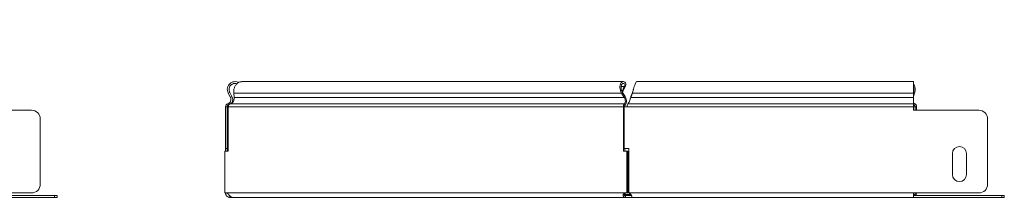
# Model space of a CAD drawing. Header units: millimetres. Extents: x -111 to 1474, y -6305 to 292.
# Tile 6 of 10: x 316 to 876, y -2141 to -2040. Entities that reach past the tile are written whole.
import ezdxf

# ---------------------------------------------------------------- set-up
doc = ezdxf.new("R2010")
doc.units = ezdxf.units.MM
doc.styles.add('SLDTEXTSTYLE3', font='TXT', dxfattribs={"width": 0.7, "bigfont": 'bigfont'})

msp = doc.modelspace()

# ---------------------------------------------------------------- linework, layer by layer
at = {"color": 7, "linetype": 'Continuous', "lineweight": 15}
for p, q in [((659.17, -2075.42), (442.33, -2075.42)), ((660.19, -2077.37), (660.68, -2076.64)), ((824.12, -2075.42), (666.94, -2075.42)), ((824.12, -2082.03), (824.12, -2075.42)), ((434.52, -2082.03), (435.4, -2081.56)), ((435.79, -2084.42), (434.52, -2082.03)), ((436.67, -2083.95), (435.4, -2081.56)), ((437.68, -2082.03), (437.98, -2084.42)), ((658.2, -2082.03), (658.82, -2081.56)), ((659.7, -2084.42), (658.2, -2082.03)), ((659.76, -2078.27), (658.57, -2081.06)), ((659, -2081.06), (658.69, -2081.3)), ((660.32, -2083.95), (658.82, -2081.56)), ((660.38, -2077.8), (659, -2081.06)), ((659.76, -2078.27), (660.38, -2077.8)), ((664.34, -2081.56), (663.49, -2083.95)), ((664.34, -2082.03), (663.49, -2084.42)), ((664.34, -2082.03), (664.34, -2081.56)), ((824.18, -2081.56), (824.12, -2081.73)), ((824.12, -2082.03), (824.12, -2084.42)), ((824.81, -2082.03), (824.12, -2083.85)), ((434.57, -2088.95), (434.28, -2087.99)), ((435.79, -2084.42), (436.67, -2083.95)), ((659.7, -2084.42), (660.32, -2083.95)), ((660.02, -2088.95), (659.82, -2087.99)), ((663.03, -2085.55), (663.03, -2085.56)), ((663.49, -2084.42), (663.49, -2083.95)), ((824.12, -2087.99), (824.12, -2084.42)), ((824.12, -2089.72), (824.12, -2087.99)), ((288.31, -2091.72), (322.69, -2091.72)), ((432.99, -2089.72), (432.99, -2113.57)), ((432.99, -2089.72), (433.99, -2089.72)), ((433.99, -2089.72), (433.99, -2113.57)), ((434.44, -2089.72), (434.44, -2115.07)), ((659.28, -2115.07), (659.28, -2089.72)), ((659.99, -2089.72), (659.28, -2089.72)), ((659.58, -2113.57), (659.58, -2089.72)), ((659.58, -2089.72), (661.28, -2089.72)), ((824.12, -2089.72), (824.12, -2091.72)), ((861.33, -2091.72), (824.12, -2091.72)), ((825.18, -2089.72), (825.18, -2091.72)), ((825.89, -2089.72), (825.89, -2091.72)), ((327.69, -2096.72), (327.69, -2133.92)), ((327.69, -2096.72), (327.69, -2133.92)), ((866.33, -2133.92), (866.33, -2096.72)), ((432.6, -2138.92), (432.6, -2115.07)), ((434.44, -2115.07), (432.6, -2115.07)), ((432.99, -2113.57), (433.99, -2113.57)), ((432.99, -2115.07), (432.99, -2113.57)), ((433.99, -2115.07), (433.99, -2113.57)), ((661.12, -2115.07), (659.28, -2115.07)), ((659.58, -2113.57), (662.28, -2113.57)), ((659.99, -2115.07), (659.99, -2113.57)), ((661.12, -2115.07), (661.12, -2138.92)), ((661.12, -2115.07), (661.82, -2115.07)), ((661.82, -2115.07), (661.82, -2138.92)), ((662.28, -2113.57), (662.28, -2138.92)), ((846.33, -2128.42), (846.33, -2116.42)), ((854.33, -2116.42), (854.33, -2128.42)), ((662.28, -2137.42), (661.82, -2137.42)), ((335.73, -2141.42), (285.48, -2141.42)), ((335.73, -2140.42), (286.89, -2140.42)), ((322.69, -2138.92), (288.31, -2138.92)), ((335.73, -2140.42), (337.19, -2140.42)), ((337.19, -2141.42), (335.73, -2141.42)), ((337.19, -2140.42), (337.19, -2141.42)), ((433.38, -2138.92), (432.6, -2138.92)), ((433.38, -2138.92), (433.5, -2138.92)), ((435.49, -2141.42), (435.49, -2140.42)), ((436.91, -2141.42), (435.49, -2141.42)), ((436.91, -2141.42), (660.34, -2141.42)), ((660.22, -2138.92), (660.34, -2138.92)), ((661.12, -2138.92), (660.34, -2138.92)), ((660.34, -2140.42), (660.34, -2141.42)), ((663.98, -2140.42), (660.34, -2140.42)), ((663.98, -2141.42), (660.34, -2141.42)), ((661.12, -2138.92), (661.82, -2138.92)), ((663.98, -2140.77), (663.98, -2141.42)), ((663.98, -2141.42), (824.12, -2141.42)), ((824.12, -2141.42), (824.12, -2138.92)), ((824.12, -2138.92), (861.33, -2138.92)), ((824.26, -2139.77), (824.12, -2139.45)), ((874.37, -2140.42), (824.12, -2140.42)), ((874.37, -2141.42), (824.12, -2141.42)), ((874.37, -2140.42), (875.83, -2140.42)), ((875.83, -2141.42), (874.37, -2141.42)), ((875.83, -2140.42), (875.83, -2141.42))]:
    msp.add_line(p, q, dxfattribs=at)
at = {"color": 7, "linetype": 'Continuous', "lineweight": 0}
for p, q in [((437.68, -2082.03), (658.2, -2082.03)), ((657.97, -2078.27), (659.76, -2078.27)), ((664.34, -2082.03), (824.12, -2082.03)), ((824.12, -2081.56), (824.18, -2081.56)), ((824.81, -2082.03), (824.18, -2081.56)), ((435.73, -2087.99), (659.82, -2087.99)), ((437.98, -2084.42), (659.7, -2084.42)), ((661.8, -2087.99), (824.12, -2087.99)), ((663.49, -2084.42), (824.12, -2084.42)), ((824.97, -2087.99), (824.77, -2088.95)), ((434.44, -2089.72), (659.28, -2089.72)), ((661.28, -2089.72), (824.12, -2089.72)), ((824.12, -2088.95), (824.77, -2088.95)), ((824.12, -2089.72), (825.18, -2089.72)), ((825.89, -2089.72), (825.18, -2089.72)), ((335.73, -2141.42), (335.73, -2140.42)), ((433.5, -2138.92), (660.22, -2138.92)), ((659.67, -2139.77), (663.42, -2139.77)), ((662.28, -2138.92), (824.12, -2138.92)), ((824.26, -2139.77), (824.12, -2139.77)), ((874.37, -2141.42), (874.37, -2140.42))]:
    msp.add_line(p, q, dxfattribs=at)
at = {"color": 7, "linetype": 'Continuous', "lineweight": 15, "flags": 128}
msp.add_lwpolyline([(824.12, -2088.53), (824.27, -2088.65), (824.77, -2088.95)], dxfattribs=at)
at = {"color": 7, "linetype": 'Continuous', "lineweight": 15}
for centre, radius, start, end in [((819.38, -2079.94), 5.82, 338.8624, 35.4359), ((819.71, -2079.92), 4.77, 339.8236, 22.2486), ((825.75, -2086.29), 1.88, 209.5018, 245.4147), ((824.07, -2089.58), 1.82, 355.5071, 60.3471), ((322.69, -2096.72), 5, 0, 90), ((322.69, -2096.72), 5, 0, 90), ((824.37, -2089.66), 0.811, 355.5071, 60.3471), ((861.33, -2096.72), 5, 0, 90), ((850.33, -2116.42), 4, 0, 180), ((850.33, -2128.42), 4, 180, 0), ((322.69, -2133.92), 5, 270, 0), ((322.69, -2133.92), 5, 270, 0), ((861.33, -2133.92), 5, 270, 0), ((825.2, -2139.42), 1, 201.0227, 270), ((823.54, -2139), 1.64, 311.2413, 3.0288), ((822.7, -2138.96), 3.19, 332.7541, 0.7206)]:
    msp.add_arc(centre, radius, start, end, dxfattribs=at)
for points, knots in [([(434.52, -2082.03), (434.32, -2081.54), (433.92, -2080.56), (434.01, -2078.94), (434.61, -2077.45), (435.7, -2076.27), (437.13, -2075.52), (438.71, -2075.35), (439.91, -2075.53), (440.43, -2075.89), (440.52, -2075.95)], [0, 0, 0, 0, 0.138909, 0.277817, 0.416726, 0.555635, 0.694543, 0.833452, 0.97236, 1, 1, 1, 1]), ([(435.4, -2081.56), (435.25, -2081.18), (434.93, -2080.42), (435, -2079.15), (435.47, -2078), (436.32, -2077.07), (437.43, -2076.51), (438.57, -2076.33), (439.26, -2076.54), (439.55, -2076.62)], [0, 0, 0, 0, 0.148387, 0.296774, 0.445161, 0.593548, 0.741935, 0.890322, 1, 1, 1, 1]), ([(442.33, -2075.45), (441.92, -2075.48), (441.03, -2075.53), (439.78, -2076.27), (438.69, -2077.45), (437.95, -2078.94), (437.57, -2080.56), (437.65, -2081.54), (437.68, -2082.03)], [0, 0, 0, 0, 0.145898, 0.316718, 0.487539, 0.658359, 0.82918, 1, 1, 1, 1]), ([(658.2, -2082.03), (657.92, -2081.57), (657.7, -2081.06), (657.38, -2080.01), (657.29, -2079.48), (657.24, -2078.44), (657.28, -2077.95), (657.47, -2077.06), (657.63, -2076.66), (658.01, -2076.02), (658.24, -2075.77), (658.75, -2075.46), (659.02, -2075.39), (659.55, -2075.45), (659.82, -2075.57), (660.3, -2075.98), (660.51, -2076.28), (660.68, -2076.64)], [0, 0, 0, 0, 0.125, 0.125, 0.25, 0.25, 0.375, 0.375, 0.5, 0.5, 0.625, 0.625, 0.75, 0.75, 0.875, 0.875, 1, 1, 1, 1]), ([(658.82, -2081.56), (658.58, -2081.2), (658.38, -2080.8), (658.09, -2079.99), (658, -2079.57), (657.92, -2078.77), (657.92, -2078.38), (658.03, -2077.69), (658.12, -2077.38), (658.37, -2076.89), (658.53, -2076.69), (658.88, -2076.45), (659.06, -2076.4), (659.43, -2076.44), (659.62, -2076.54), (659.94, -2076.86), (660.08, -2077.09), (660.19, -2077.37)], [0, 0, 0, 0, 0.125, 0.125, 0.25, 0.25, 0.375, 0.375, 0.5, 0.5, 0.625, 0.625, 0.75, 0.75, 0.875, 0.875, 1, 1, 1, 1]), ([(666.94, -2075.45), (666.81, -2075.48), (666.54, -2075.53), (666.11, -2076.27), (665.67, -2077.45), (665.22, -2078.94), (664.78, -2080.56), (664.48, -2081.54), (664.34, -2082.03)], [0, 0, 0, 0, 0.145898, 0.316718, 0.487539, 0.658359, 0.82918, 1, 1, 1, 1]), ([(664.93, -2079.98), (664.88, -2080.12), (664.68, -2080.67), (664.48, -2081.18), (664.34, -2081.56)], [0, 0, 0, 0, 0.254274, 1, 1, 1, 1]), ([(432.99, -2089.72), (432.99, -2089.33), (433.12, -2088.95), (433.58, -2088.33), (433.91, -2088.1), (434.28, -2087.99)], [0, 0, 0, 0, 0.5, 0.5, 1, 1, 1, 1]), ([(434.28, -2087.99), (434.64, -2087.89), (434.97, -2087.7), (435.52, -2087.21), (435.74, -2086.9), (436.03, -2086.22), (436.1, -2085.85), (436.06, -2085.11), (435.96, -2084.74), (435.79, -2084.42)], [0, 0, 0, 0, 0.25, 0.25, 0.5, 0.5, 0.75, 0.75, 1, 1, 1, 1]), ([(435.73, -2087.99), (435.4, -2088.1), (435.11, -2088.33), (434.65, -2088.95), (434.5, -2089.33), (434.44, -2089.72)], [0, 0, 0, 0, 0.5, 0.5, 1, 1, 1, 1]), ([(437.98, -2084.42), (438, -2084.74), (437.98, -2085.11), (437.8, -2085.85), (437.66, -2086.22), (437.25, -2086.9), (437, -2087.21), (436.41, -2087.7), (436.08, -2087.89), (435.73, -2087.99)], [0, 0, 0, 0, 0.25, 0.25, 0.5, 0.5, 0.75, 0.75, 1, 1, 1, 1]), ([(436.39, -2087.68), (436.4, -2087.66), (436.59, -2087.45), (436.83, -2086.95), (437.06, -2086.21), (437.11, -2085.43), (436.99, -2084.65), (436.78, -2084.18), (436.67, -2083.95)], [0, 0, 0, 0, 0.016637, 0.213309, 0.409982, 0.606655, 0.803327, 1, 1, 1, 1]), ([(659.28, -2089.72), (659.22, -2089.33), (659.25, -2088.95), (659.45, -2088.33), (659.62, -2088.1), (659.82, -2087.99)], [0, 0, 0, 0, 0.5, 0.5, 1, 1, 1, 1]), ([(659.82, -2087.99), (659.97, -2087.89), (660.11, -2087.7), (660.3, -2087.21), (660.36, -2086.9), (660.36, -2086.22), (660.31, -2085.85), (660.09, -2085.11), (659.92, -2084.74), (659.7, -2084.42)], [0, 0, 0, 0, 0.25, 0.25, 0.5, 0.5, 0.75, 0.75, 1, 1, 1, 1]), ([(660.02, -2088.95), (660.27, -2088.81), (660.5, -2088.55), (660.85, -2087.86), (660.97, -2087.43), (661.06, -2086.47), (661.02, -2085.95), (660.79, -2084.91), (660.59, -2084.4), (660.32, -2083.95)], [0, 0, 0, 0, 0.25, 0.25, 0.5, 0.5, 0.75, 0.75, 1, 1, 1, 1]), ([(661.8, -2087.99), (661.72, -2088.1), (661.63, -2088.33), (661.45, -2088.95), (661.37, -2089.33), (661.28, -2089.72)], [0, 0, 0, 0, 0.5, 0.5, 1, 1, 1, 1]), ([(663.49, -2084.42), (663.35, -2084.74), (663.21, -2085.11), (662.93, -2085.85), (662.79, -2086.22), (662.51, -2086.9), (662.37, -2087.21), (662.09, -2087.7), (661.95, -2087.89), (661.8, -2087.99)], [0, 0, 0, 0, 0.25, 0.25, 0.5, 0.5, 0.75, 0.75, 1, 1, 1, 1]), ([(663.49, -2083.95), (663.42, -2084.18), (663.28, -2084.65), (663.12, -2085.21), (663.04, -2085.51), (663.03, -2085.55)], [0, 0, 0, 0, 0.464962, 0.929923, 1, 1, 1, 1]), ([(433.99, -2089.72), (433.99, -2089.55), (434.05, -2089.38), (434.25, -2089.1), (434.4, -2089), (434.57, -2088.95)], [0, 0, 0, 0, 0.5, 0.5, 1, 1, 1, 1]), ([(659.99, -2089.72), (659.92, -2089.55), (659.9, -2089.38), (659.92, -2089.1), (659.97, -2089), (660.02, -2088.95)], [0, 0, 0, 0, 0.5, 0.5, 1, 1, 1, 1]), ([(435.49, -2141.42), (435.44, -2141.41), (435.33, -2141.41), (435.18, -2141.4), (435.03, -2141.38), (434.89, -2141.34), (434.75, -2141.3), (434.61, -2141.26), (434.48, -2141.21), (434.36, -2141.15), (434.24, -2141.08), (434.13, -2141.01), (434.02, -2140.94), (433.92, -2140.87), (433.83, -2140.79), (433.74, -2140.7), (433.66, -2140.62), (433.58, -2140.53), (433.51, -2140.45), (433.45, -2140.36), (433.39, -2140.27), (433.29, -2140.12), (433.19, -2139.9), (433.09, -2139.64), (433.03, -2139.38), (432.99, -2139.13), (432.99, -2138.99), (432.99, -2138.92)], [0, 0, 0, 0, 0.033981, 0.067279, 0.099911, 0.131895, 0.163247, 0.193987, 0.224136, 0.253715, 0.282748, 0.311258, 0.339272, 0.366816, 0.393919, 0.42061, 0.446921, 0.472884, 0.498534, 0.523906, 0.549035, 0.57396, 0.649348, 0.728209, 0.812109, 0.902356, 1, 1, 1, 1]), ([(433.5, -2138.92), (433.56, -2138.93), (433.68, -2138.97), (433.85, -2139.03), (434, -2139.1), (434.14, -2139.17), (434.26, -2139.25), (434.38, -2139.35), (434.5, -2139.47), (434.63, -2139.6), (434.76, -2139.75), (434.9, -2139.92), (435.05, -2140.09), (435.2, -2140.27), (435.38, -2140.46), (435.56, -2140.65), (435.75, -2140.83), (435.94, -2140.99), (436.13, -2141.14), (436.33, -2141.26), (436.53, -2141.35), (436.73, -2141.4), (436.85, -2141.41), (436.91, -2141.42)], [0, 0, 0, 0, 0.05242, 0.100207, 0.143478, 0.182388, 0.217152, 0.24807, 0.287377, 0.327382, 0.368365, 0.410587, 0.454285, 0.499675, 0.551728, 0.603934, 0.656626, 0.710131, 0.764758, 0.820799, 0.878525, 0.938184, 1, 1, 1, 1]), ([(660.34, -2141.42), (660.3, -2141.41), (660.21, -2141.41), (660.09, -2141.4), (659.98, -2141.37), (659.87, -2141.34), (659.76, -2141.3), (659.67, -2141.25), (659.58, -2141.19), (659.5, -2141.13), (659.42, -2141.07), (659.36, -2141), (659.3, -2140.92), (659.24, -2140.84), (659.2, -2140.76), (659.16, -2140.68), (659.13, -2140.6), (659.1, -2140.51), (659.09, -2140.43), (659.08, -2140.34), (659.07, -2140.19), (659.09, -2139.96), (659.18, -2139.69), (659.32, -2139.45), (659.5, -2139.24), (659.72, -2139.09), (659.96, -2138.97), (660.13, -2138.93), (660.22, -2138.92)], [0, 0, 0, 0, 0.0317614, 0.0628114, 0.0931651, 0.1228386, 0.1518489, 0.1802145, 0.207955, 0.2350915, 0.2616463, 0.2876435, 0.3131087, 0.3380689, 0.362553, 0.3865916, 0.410217, 0.4334633, 0.4563661, 0.4789627, 0.5012922, 0.5777216, 0.6500883, 0.7196816, 0.7879503, 0.8564292, 0.9266406, 1, 1, 1, 1]), ([(660.34, -2140.42), (660.21, -2140.42), (660.09, -2140.39), (659.9, -2140.31), (659.82, -2140.25), (659.71, -2140.12), (659.67, -2140.04), (659.65, -2139.92), (659.65, -2139.88), (659.65, -2139.82), (659.65, -2139.8), (659.66, -2139.77), (659.66, -2139.76), (659.66, -2139.74), (659.67, -2139.74), (659.67, -2139.73), (659.67, -2139.73), (659.67, -2139.72), (659.67, -2139.72), (659.67, -2139.72), (659.67, -2139.72), (659.7, -2139.61), (659.76, -2139.51), (659.91, -2139.33), (660, -2139.24), (660.22, -2139.1), (660.34, -2139.05), (660.62, -2138.96), (660.77, -2138.93), (660.92, -2138.92)], [0, 0, 0, 0, 0.125, 0.125, 0.25, 0.25, 0.375, 0.375, 0.4375, 0.4375, 0.46875, 0.46875, 0.484375, 0.484375, 0.492188, 0.492188, 0.496094, 0.496094, 0.498047, 0.498047, 0.5, 0.5, 0.625, 0.625, 0.75, 0.75, 0.875, 0.875, 1, 1, 1, 1]), ([(662.28, -2138.92), (662.36, -2138.96), (662.52, -2139.05), (662.73, -2139.18), (662.92, -2139.31), (663.09, -2139.43), (663.23, -2139.55), (663.36, -2139.69), (663.5, -2139.86), (663.63, -2140.06), (663.75, -2140.26), (663.86, -2140.47), (663.94, -2140.66), (664, -2140.81), (664.03, -2140.94), (664.06, -2141.07), (664.07, -2141.18), (664.06, -2141.28), (664.05, -2141.35), (664.02, -2141.41), (663.99, -2141.41), (663.98, -2141.42)], [0, 0, 0, 0, 0.060173, 0.114986, 0.164538, 0.208964, 0.248449, 0.283261, 0.336881, 0.392192, 0.449631, 0.509592, 0.572418, 0.61539, 0.660985, 0.709428, 0.760908, 0.815585, 0.873589, 0.93503, 1, 1, 1, 1])]:
    msp.add_open_spline(points, degree=3, knots=knots, dxfattribs=at)
for points in [[(660.68, -2076.64), (660.62, -2076.98), (660.53, -2077.37), (660.38, -2077.8)], [(660.19, -2077.37), (660.08, -2077.63), (659.94, -2077.93), (659.76, -2078.27)]]:
    msp.add_open_spline(points, degree=3, dxfattribs=at)

# ---------------------------------------------------------------- texts
at = {"color": 7, "linetype": 'Continuous', "lineweight": 0, "insert": (-86.31, -2041.32), "char_height": 15, "attachment_point": 1, "style": 'SLDTEXTSTYLE3'}
msp.add_mtext('\\M+18454\\M+18452\\M+18450\\M+18451-300\\M+1848765', dxfattribs=at)

doc.saveas('drawing.dxf')
